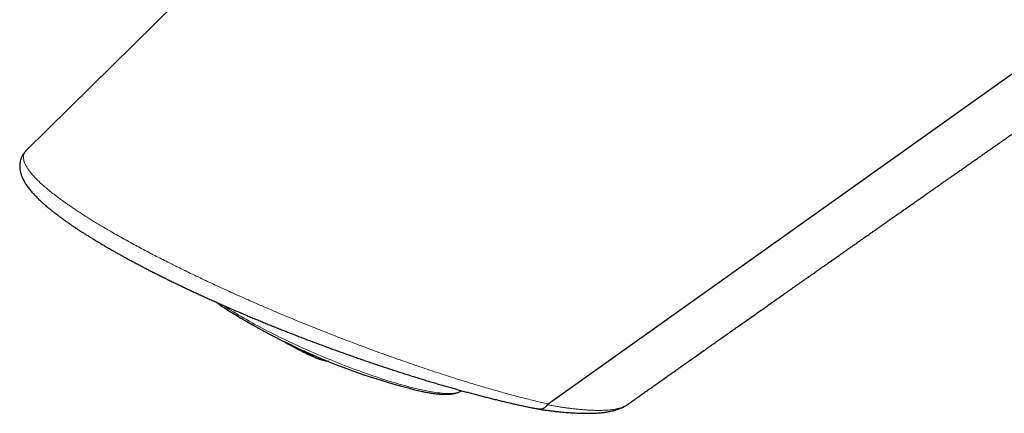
# Model space of a CAD drawing. Header units: millimetres. Extents: x 8 to 761, y 12 to 790.
# Tile 21 of 241: x 586 to 642, y 176 to 199. Entities that reach past the tile are written whole.
import ezdxf

# ---------------------------------------------------------------- set-up
doc = ezdxf.new("R2010")
doc.units = ezdxf.units.MM

msp = doc.modelspace()

# ---------------------------------------------------------------- linework, layer by layer
at = {"color": 7, "linetype": 'Continuous', "lineweight": 30}
for p, q in [((585.967, 191.373), (585.967, 191.373)), ((601.206, 180.192), (601.217, 180.187)), ((601.946, 179.76), (601.923, 179.771)), ((610.879, 177.441), (610.88, 177.441)), ((610.88, 177.441), (611.097, 177.525))]:
    msp.add_line(p, q, dxfattribs=at)
at = {"color": 252, "linetype": 'Continuous', "lineweight": 0}
msp.add_line((616.041, 176.77), (616.047, 176.769), dxfattribs=at)
at = {"color": 7, "linetype": 'Continuous', "lineweight": 30, "flags": 128}
for points in [[(638.019, 242.647), (611.993, 217.011), (585.966, 191.373)], [(616.047, 176.769), (649.21, 200.39), (682.378, 224.014)]]:
    msp.add_lwpolyline(points, dxfattribs=at)
at = {"color": 252, "linetype": 'Continuous', "lineweight": 0, "flags": 128}
msp.add_lwpolyline([(597.303, 182.462), (597.387, 182.406), (597.513, 182.323), (597.644, 182.239), (597.778, 182.154), (597.916, 182.068), (598.058, 181.982), (598.204, 181.894), (598.353, 181.806), (598.506, 181.718), (598.662, 181.628), (598.822, 181.538), (598.984, 181.448), (599.15, 181.357), (599.318, 181.266), (599.489, 181.175), (599.663, 181.084), (599.84, 180.992), (600.019, 180.9), (600.2, 180.809), (600.384, 180.717), (600.57, 180.625), (600.757, 180.534), (600.947, 180.443), (601.138, 180.352), (601.331, 180.261), (601.525, 180.171), (601.72, 180.081), (601.917, 179.992), (602.115, 179.904), (602.313, 179.816), (602.513, 179.729), (602.713, 179.643), (602.913, 179.557), (603.114, 179.473), (603.315, 179.389), (603.516, 179.306), (603.717, 179.225), (603.918, 179.144), (604.118, 179.065), (604.318, 178.987), (604.518, 178.91), (604.716, 178.835), (604.914, 178.761), (605.111, 178.689), (605.307, 178.617), (605.501, 178.548), (605.694, 178.48), (605.885, 178.414), (606.075, 178.349), (606.263, 178.286), (606.449, 178.225), (606.632, 178.166), (606.814, 178.109), (606.993, 178.053), (607.17, 178), (607.345, 177.948), (607.516, 177.898), (607.685, 177.851), (607.851, 177.805), (608.014, 177.762), (608.174, 177.721), (608.33, 177.682), (608.483, 177.645), (608.633, 177.61), (608.779, 177.577), (608.921, 177.547), (609.06, 177.519), (609.195, 177.494), (609.325, 177.47), (609.452, 177.449), (609.575, 177.431), (609.693, 177.414), (609.808, 177.4), (609.917, 177.389), (610.023, 177.38), (610.123, 177.373), (610.22, 177.368), (610.311, 177.366), (610.398, 177.367), (610.48, 177.37), (610.557, 177.375), (610.63, 177.383), (610.697, 177.393), (610.76, 177.405), (610.817, 177.42), (610.869, 177.437), (610.879, 177.441)], dxfattribs=at)
at = {"color": 7, "linetype": 'Continuous', "lineweight": 30}
for centre, radius, start, end in [((617.523, 214.06), 37.605, 237.5535, 256.471), ((601.377, 180.243), 0.172, 198.7575, 218.8661), ((607.771, 191.541), 13.143, 240.3648, 243.6914), ((603.819, 182.244), 3.044, 246.256, 261.9586)]:
    msp.add_arc(centre, radius, start, end, dxfattribs=at)
at = {"color": 252, "linetype": 'Continuous', "lineweight": 0}
for centre, radius, start, end in [((601.439, 180.22), 0.182, 197.7572, 218.3805), ((607.793, 191.524), 13.136, 240.3592, 243.6874), ((603.268, 182.472), 3.017, 244.5094, 256.0145), ((608.303, 191.135), 12.945, 240.9114, 243.5619)]:
    msp.add_arc(centre, radius, start, end, dxfattribs=at)
at = {"color": 7, "linetype": 'Continuous', "lineweight": 30}
for points, knots in [([(620.617, 176.729), (620.618, 176.729), (620.646, 176.749), (620.698, 176.786), (620.767, 176.835), (620.824, 176.876), (620.868, 176.907), (620.9, 176.929), (620.92, 176.943), (620.936, 176.954), (620.951, 176.965), (620.969, 176.978), (620.999, 176.999), (621.044, 177.031), (621.107, 177.075), (621.181, 177.128), (621.268, 177.189), (621.363, 177.256), (621.513, 177.363), (621.713, 177.504), (621.958, 177.677), (622.193, 177.843), (622.42, 178.003), (622.639, 178.158), (622.853, 178.309), (623.057, 178.454), (623.256, 178.594), (623.448, 178.729), (623.667, 178.884), (623.91, 179.056), (624.174, 179.242), (624.464, 179.446), (624.788, 179.675), (625.055, 179.863), (625.224, 179.983), (625.296, 180.034), (625.369, 180.085), (625.441, 180.136), (625.513, 180.186), (625.581, 180.234), (625.642, 180.278), (625.695, 180.315), (625.737, 180.345), (625.769, 180.367), (625.795, 180.385), (625.822, 180.404), (625.859, 180.43), (625.907, 180.464), (625.965, 180.505), (626.035, 180.554), (626.116, 180.612), (626.21, 180.677), (626.315, 180.752), (626.431, 180.833), (626.555, 180.921), (626.682, 181.01), (626.81, 181.101), (627.167, 181.352), (627.757, 181.767), (628.383, 182.208), (628.812, 182.51), (629.036, 182.668), (629.248, 182.816), (629.447, 182.956), (629.632, 183.087), (629.804, 183.208), (629.962, 183.319), (630.108, 183.422), (630.25, 183.521), (630.389, 183.619), (630.528, 183.717), (630.662, 183.811), (630.792, 183.903), (630.918, 183.991), (631.012, 184.057), (631.074, 184.101), (631.104, 184.122), (631.13, 184.14), (631.155, 184.158), (631.184, 184.178), (631.226, 184.207), (631.283, 184.247), (631.357, 184.299), (631.446, 184.362), (631.566, 184.446), (631.711, 184.548), (631.873, 184.662), (632.03, 184.772), (632.181, 184.878), (632.349, 184.996), (632.53, 185.123), (632.723, 185.259), (632.903, 185.385), (633.07, 185.503), (633.225, 185.611), (633.373, 185.716), (633.516, 185.816), (633.654, 185.912), (633.78, 186.001), (633.882, 186.073), (633.963, 186.13), (634.028, 186.175), (634.096, 186.223), (634.172, 186.276), (634.264, 186.341), (634.371, 186.416), (634.49, 186.5), (634.615, 186.587), (634.742, 186.676), (634.871, 186.766), (634.999, 186.857), (635.126, 186.945), (635.259, 187.039), (635.398, 187.136), (635.546, 187.24), (635.695, 187.345), (635.851, 187.454), (636.012, 187.567), (636.189, 187.691), (636.38, 187.825), (636.579, 187.964), (636.771, 188.099), (636.953, 188.226), (637.127, 188.349), (637.302, 188.471), (637.482, 188.597), (637.672, 188.73), (637.859, 188.861), (638.041, 188.989), (638.214, 189.11), (638.384, 189.229), (638.547, 189.343), (638.714, 189.46), (638.886, 189.581), (639.065, 189.706), (639.239, 189.828), (639.415, 189.951), (639.599, 190.08), (639.793, 190.216), (639.965, 190.336), (640.111, 190.439), (640.231, 190.522), (640.352, 190.608), (640.473, 190.692), (640.589, 190.773), (640.694, 190.846), (640.789, 190.913), (640.874, 190.973), (640.969, 191.039), (641.08, 191.116), (641.214, 191.21), (641.361, 191.313), (641.52, 191.425), (641.673, 191.531), (641.817, 191.632), (641.951, 191.726), (642.089, 191.822), (642.224, 191.917), (642.349, 192.005), (642.459, 192.082), (642.548, 192.144), (642.619, 192.193), (642.678, 192.234), (642.739, 192.277), (642.81, 192.327), (642.888, 192.381), (642.97, 192.439), (643.061, 192.502), (643.159, 192.571), (643.266, 192.646), (643.378, 192.724), (643.495, 192.806), (643.616, 192.89), (643.735, 192.974), (643.846, 193.051), (643.946, 193.121), (644.035, 193.183), (644.114, 193.239), (644.184, 193.288), (644.25, 193.334), (644.332, 193.391), (644.437, 193.464), (644.568, 193.556), (644.713, 193.657), (644.872, 193.769), (645.045, 193.889), (645.229, 194.018), (645.398, 194.136), (645.545, 194.239), (645.666, 194.323), (645.779, 194.402), (645.881, 194.474), (645.975, 194.539), (646.061, 194.599), (646.143, 194.656), (646.226, 194.714), (646.315, 194.777), (646.417, 194.848), (646.531, 194.928), (646.651, 195.011), (646.77, 195.095), (646.884, 195.174), (646.991, 195.249), (647.092, 195.319), (647.185, 195.384), (647.269, 195.443), (647.347, 195.497), (647.429, 195.555), (647.525, 195.621), (647.639, 195.701), (647.764, 195.789), (647.91, 195.891), (648.073, 196.005), (648.252, 196.13), (648.429, 196.253), (648.599, 196.372), (648.76, 196.484), (648.914, 196.591), (649.045, 196.683), (649.153, 196.758), (649.238, 196.817), (649.316, 196.872), (649.389, 196.923), (649.461, 196.973), (649.538, 197.027), (649.626, 197.088), (649.724, 197.157), (649.831, 197.231), (649.943, 197.31), (650.056, 197.388), (650.167, 197.466), (650.274, 197.541), (650.374, 197.611), (650.463, 197.672), (650.54, 197.726), (650.613, 197.777), (650.689, 197.83), (650.774, 197.89), (650.912, 197.986), (651.098, 198.115), (651.328, 198.276), (651.556, 198.435), (651.777, 198.589), (651.99, 198.738), (652.2, 198.884), (652.409, 199.03), (652.581, 199.15), (652.715, 199.244), (652.814, 199.312), (652.916, 199.384), (653.025, 199.46), (653.14, 199.54), (653.255, 199.62), (653.365, 199.697), (653.466, 199.767), (653.557, 199.83), (653.638, 199.887), (653.711, 199.938), (653.776, 199.983), (653.842, 200.029), (653.915, 200.08), (654.002, 200.141), (654.104, 200.212), (654.24, 200.306), (654.405, 200.421), (654.595, 200.554), (654.786, 200.687), (654.975, 200.819), (655.187, 200.966), (655.417, 201.127), (655.669, 201.303), (655.917, 201.476), (656.166, 201.649), (656.419, 201.825), (656.64, 201.979), (656.827, 202.11), (656.98, 202.216), (657.136, 202.325), (657.29, 202.432), (657.435, 202.533), (657.56, 202.62), (657.667, 202.694), (657.763, 202.761), (657.864, 202.831), (657.973, 202.908), (658.089, 202.988), (658.227, 203.084), (658.381, 203.192), (658.55, 203.31), (658.713, 203.423), (658.872, 203.534), (659.035, 203.647), (659.206, 203.766), (659.366, 203.877), (659.508, 203.977), (659.628, 204.06), (659.744, 204.141), (659.864, 204.224), (659.99, 204.312), (660.125, 204.406), (660.263, 204.502), (660.399, 204.597), (660.544, 204.698), (660.696, 204.804), (660.856, 204.915), (661.01, 205.022), (661.16, 205.127), (661.308, 205.23), (661.456, 205.333), (661.606, 205.437), (661.763, 205.546), (661.929, 205.662), (662.082, 205.769), (662.218, 205.863), (662.336, 205.945), (662.456, 206.029), (662.581, 206.115), (662.705, 206.202), (662.819, 206.281), (662.921, 206.352), (663.011, 206.415), (663.099, 206.476), (663.186, 206.537), (663.276, 206.6), (663.372, 206.666), (663.469, 206.734), (663.562, 206.799), (663.656, 206.864), (663.755, 206.933), (663.864, 207.009), (663.978, 207.088), (664.093, 207.168), (664.206, 207.246), (664.312, 207.32), (664.414, 207.391), (664.519, 207.464), (664.632, 207.543), (664.75, 207.625), (664.869, 207.708), (664.99, 207.792), (665.11, 207.876), (665.228, 207.958), (665.34, 208.035), (665.447, 208.11), (665.554, 208.185), (665.666, 208.262), (665.786, 208.346), (665.917, 208.437), (666.056, 208.533), (666.197, 208.632), (666.334, 208.726), (666.46, 208.815), (666.575, 208.894), (666.681, 208.968), (666.783, 209.039), (666.885, 209.11), (667.007, 209.195), (667.151, 209.295), (667.319, 209.412), (667.495, 209.534), (667.666, 209.653), (667.827, 209.765), (667.972, 209.866), (668.112, 209.963), (668.244, 210.055), (668.367, 210.14), (668.484, 210.222), (668.596, 210.3), (668.711, 210.38), (668.848, 210.475), (669.01, 210.587), (669.194, 210.716), (669.382, 210.846), (669.565, 210.973), (669.724, 211.084), (669.823, 211.152), (669.862, 211.18)], [0, 0, 0, 0, 0.000059, 0.001716, 0.003123, 0.004278, 0.005181, 0.005788, 0.006184, 0.006422, 0.006718, 0.007092, 0.007546, 0.008553, 0.009813, 0.011325, 0.013091, 0.015073, 0.017057, 0.02222, 0.02716, 0.031879, 0.036376, 0.040829, 0.045053, 0.049145, 0.053124, 0.056989, 0.060738, 0.066394, 0.071761, 0.076836, 0.084262, 0.0917, 0.093163, 0.094626, 0.096091, 0.097556, 0.099022, 0.100458, 0.101704, 0.102735, 0.103648, 0.104282, 0.104671, 0.10519, 0.10594, 0.106902, 0.108087, 0.109495, 0.111126, 0.113022, 0.115151, 0.117514, 0.12007, 0.122652, 0.125243, 0.127842, 0.144285, 0.161064, 0.165844, 0.170385, 0.174671, 0.178702, 0.182477, 0.185935, 0.189145, 0.192106, 0.194817, 0.197745, 0.200546, 0.203264, 0.2059, 0.208454, 0.210918, 0.211609, 0.212215, 0.212738, 0.21318, 0.213733, 0.214506, 0.2157, 0.2172, 0.219006, 0.221118, 0.224495, 0.227793, 0.230975, 0.234039, 0.236987, 0.241156, 0.245064, 0.248711, 0.252096, 0.255219, 0.258123, 0.261129, 0.263909, 0.266463, 0.268792, 0.270139, 0.271398, 0.272715, 0.274261, 0.276036, 0.278289, 0.280771, 0.283304, 0.285874, 0.288481, 0.291124, 0.293709, 0.296169, 0.299256, 0.302159, 0.305161, 0.308317, 0.311621, 0.315002, 0.319068, 0.323204, 0.327136, 0.330768, 0.334234, 0.33776, 0.341378, 0.345203, 0.349313, 0.352741, 0.356322, 0.3598, 0.363105, 0.366237, 0.369986, 0.373585, 0.377089, 0.380586, 0.384306, 0.388259, 0.392399, 0.394776, 0.3972, 0.39967, 0.40218, 0.404556, 0.406682, 0.408601, 0.410313, 0.411893, 0.414351, 0.41708, 0.420077, 0.423308, 0.426762, 0.429367, 0.432085, 0.434919, 0.437769, 0.440323, 0.442555, 0.444464, 0.445739, 0.44684, 0.448063, 0.44949, 0.451118, 0.452817, 0.454506, 0.456642, 0.458793, 0.461057, 0.463441, 0.465943, 0.468405, 0.470708, 0.47268, 0.474507, 0.476122, 0.477514, 0.478774, 0.48015, 0.482505, 0.485164, 0.488121, 0.491355, 0.494862, 0.498636, 0.502574, 0.505133, 0.507632, 0.509924, 0.512009, 0.513887, 0.515625, 0.517285, 0.518868, 0.520664, 0.522735, 0.525082, 0.527616, 0.530047, 0.532353, 0.534534, 0.53659, 0.538484, 0.540201, 0.541741, 0.543214, 0.545225, 0.547553, 0.55017, 0.552875, 0.556458, 0.560119, 0.563786, 0.567245, 0.570481, 0.57359, 0.576633, 0.578466, 0.580188, 0.581781, 0.583246, 0.584626, 0.586171, 0.587953, 0.589973, 0.59216, 0.594496, 0.596794, 0.599055, 0.601276, 0.603334, 0.605161, 0.606672, 0.608046, 0.609584, 0.611321, 0.613257, 0.617969, 0.622667, 0.627324, 0.63183, 0.636147, 0.640368, 0.644607, 0.648896, 0.650853, 0.652829, 0.654891, 0.65711, 0.659487, 0.661904, 0.66411, 0.666203, 0.668049, 0.669683, 0.671163, 0.67249, 0.673667, 0.67515, 0.676931, 0.67901, 0.681388, 0.685198, 0.689076, 0.692972, 0.696878, 0.700627, 0.705877, 0.710969, 0.716, 0.721028, 0.726164, 0.731444, 0.734489, 0.737605, 0.740792, 0.744002, 0.746979, 0.749683, 0.751617, 0.753492, 0.755542, 0.757773, 0.760181, 0.762604, 0.766189, 0.769623, 0.772931, 0.776125, 0.779352, 0.782853, 0.786566, 0.789113, 0.791548, 0.793869, 0.796249, 0.798834, 0.801572, 0.804486, 0.807286, 0.809883, 0.813318, 0.816566, 0.819684, 0.822727, 0.825728, 0.828732, 0.831732, 0.834894, 0.838323, 0.841896, 0.844253, 0.846628, 0.849077, 0.851621, 0.854219, 0.856662, 0.858607, 0.860431, 0.862207, 0.863947, 0.865765, 0.867724, 0.869789, 0.871697, 0.873424, 0.875492, 0.877744, 0.880101, 0.882463, 0.884793, 0.886957, 0.888953, 0.89105, 0.893361, 0.89585, 0.898286, 0.900624, 0.903243, 0.905645, 0.907834, 0.910045, 0.912182, 0.91442, 0.916866, 0.919541, 0.922422, 0.925322, 0.928203, 0.930748, 0.93308, 0.935197, 0.937238, 0.939318, 0.941438, 0.944701, 0.948095, 0.951701, 0.95549, 0.958513, 0.961542, 0.964401, 0.967059, 0.969573, 0.971946, 0.974182, 0.976458, 0.978966, 0.982545, 0.986364, 0.99026, 0.993983, 0.997582, 1, 1, 1, 1]), ([(585.947, 191.354), (585.939, 191.346), (585.912, 191.319), (585.869, 191.269), (585.819, 191.204), (585.774, 191.138), (585.734, 191.069), (585.699, 190.999), (585.668, 190.927), (585.643, 190.854), (585.622, 190.779), (585.606, 190.702), (585.594, 190.625), (585.588, 190.547), (585.586, 190.467), (585.589, 190.387), (585.596, 190.305), (585.609, 190.223), (585.626, 190.138), (585.649, 190.053), (585.677, 189.966), (585.71, 189.877), (585.749, 189.786), (585.794, 189.694), (585.844, 189.601), (585.899, 189.508), (585.959, 189.413), (586.025, 189.319), (586.095, 189.223), (586.171, 189.126), (586.25, 189.031), (586.332, 188.936), (586.418, 188.841), (586.508, 188.746), (586.601, 188.652), (586.698, 188.557), (586.798, 188.461), (586.902, 188.366), (587.01, 188.27), (587.121, 188.174), (587.235, 188.077), (587.353, 187.98), (587.474, 187.883), (587.598, 187.785), (587.726, 187.687), (587.856, 187.588), (587.991, 187.489), (588.129, 187.388), (588.27, 187.288), (588.414, 187.187), (588.561, 187.085), (588.711, 186.984), (588.863, 186.882), (589.018, 186.78), (589.177, 186.677), (589.34, 186.573), (589.506, 186.468), (589.675, 186.363), (589.847, 186.258), (590.022, 186.151), (590.2, 186.045), (590.382, 185.937), (590.567, 185.829), (590.754, 185.721), (590.944, 185.612), (591.136, 185.503), (591.331, 185.394), (591.529, 185.284), (591.73, 185.174), (591.933, 185.064), (592.138, 184.954), (592.346, 184.844), (592.555, 184.733), (592.768, 184.622), (592.983, 184.511), (593.201, 184.4), (593.421, 184.288), (593.644, 184.176), (593.869, 184.064), (594.096, 183.952), (594.326, 183.839), (594.558, 183.726), (594.793, 183.614), (595.029, 183.501), (595.267, 183.388), (595.508, 183.276), (595.751, 183.163), (595.995, 183.05), (596.242, 182.937), (596.492, 182.824), (596.743, 182.711), (596.998, 182.597), (597.254, 182.484), (597.512, 182.371), (597.772, 182.257), (598.035, 182.144), (598.299, 182.031), (598.566, 181.917), (598.834, 181.804), (599.103, 181.691), (599.374, 181.579), (599.646, 181.467), (599.92, 181.355), (600.196, 181.244), (600.473, 181.132), (600.752, 181.021), (601.031, 180.911), (601.313, 180.801), (601.595, 180.691), (601.88, 180.581), (602.166, 180.472), (602.453, 180.363), (602.74, 180.255), (603.029, 180.147), (603.318, 180.041), (603.608, 179.934), (603.899, 179.829), (604.19, 179.724), (604.482, 179.62), (604.775, 179.516), (605.067, 179.414), (605.36, 179.312), (605.653, 179.211), (605.947, 179.112), (606.239, 179.013), (606.532, 178.915), (606.824, 178.819), (607.117, 178.723), (607.41, 178.628), (607.702, 178.534), (607.993, 178.442), (608.283, 178.351), (608.572, 178.262), (608.861, 178.173), (609.148, 178.086), (609.435, 178.001), (609.72, 177.916), (610.006, 177.833), (610.29, 177.751), (610.574, 177.67), (610.856, 177.591), (611.136, 177.514), (611.414, 177.438), (611.691, 177.364), (611.967, 177.291), (612.24, 177.22), (612.511, 177.15), (612.78, 177.083), (613.046, 177.017), (613.311, 176.952), (613.574, 176.89), (613.835, 176.829), (614.094, 176.77), (614.35, 176.712), (614.604, 176.657), (614.856, 176.603), (615.096, 176.553), (615.315, 176.508), (615.45, 176.482), (615.513, 176.469)], [0, 0, 0, 0, 0.002254, 0.007959, 0.01351, 0.018935, 0.024135, 0.029339, 0.034498, 0.039631, 0.044757, 0.04989, 0.055048, 0.060251, 0.065517, 0.070863, 0.076306, 0.08186, 0.087616, 0.093526, 0.099603, 0.105856, 0.112283, 0.118872, 0.125599, 0.132432, 0.139014, 0.145945, 0.152844, 0.159681, 0.166436, 0.173099, 0.179663, 0.186126, 0.192486, 0.198917, 0.205217, 0.211457, 0.217645, 0.223784, 0.22988, 0.235938, 0.241963, 0.24796, 0.253812, 0.259722, 0.265609, 0.271471, 0.277301, 0.283096, 0.288851, 0.294561, 0.300224, 0.305865, 0.311545, 0.31721, 0.322863, 0.328508, 0.334147, 0.339785, 0.345424, 0.351066, 0.356715, 0.362339, 0.367956, 0.373572, 0.379186, 0.384799, 0.390409, 0.396016, 0.40162, 0.407219, 0.412814, 0.418418, 0.424041, 0.429674, 0.435318, 0.440976, 0.446648, 0.452335, 0.458038, 0.463759, 0.469492, 0.475235, 0.481, 0.486782, 0.492584, 0.49841, 0.504263, 0.510147, 0.516066, 0.522024, 0.528027, 0.534032, 0.540083, 0.546176, 0.552308, 0.558477, 0.564677, 0.570905, 0.577158, 0.583424, 0.589762, 0.596127, 0.602525, 0.608958, 0.615431, 0.621947, 0.628511, 0.635128, 0.641797, 0.648499, 0.655233, 0.662005, 0.668816, 0.675669, 0.682569, 0.689516, 0.6965, 0.703497, 0.710549, 0.717648, 0.724787, 0.731959, 0.739155, 0.746371, 0.753629, 0.760977, 0.768342, 0.775728, 0.783137, 0.790573, 0.798037, 0.805532, 0.813061, 0.820627, 0.828232, 0.83588, 0.843572, 0.851312, 0.859107, 0.866842, 0.874634, 0.882471, 0.890341, 0.898232, 0.90613, 0.914025, 0.921937, 0.929911, 0.937904, 0.945921, 0.953964, 0.962036, 0.970139, 0.978267, 0.986416, 0.993658, 1, 1, 1, 1]), ([(596.923, 182.631), (596.941, 182.617), (596.991, 182.579), (597.076, 182.517), (597.178, 182.444), (597.268, 182.38), (597.325, 182.341), (597.346, 182.327)], [0, 0, 0, 0, 0.139275, 0.381076, 0.621809, 0.861605, 1, 1, 1, 1]), ([(600.78, 180.396), (600.846, 180.356), (601.009, 180.26), (601.175, 180.171), (601.272, 180.118)], [0, 0, 0, 0, 0.41042, 1, 1, 1, 1]), ([(601.296, 180.107), (601.308, 180.102), (601.328, 180.094), (601.36, 180.096), (601.378, 180.105), (601.385, 180.109)], [0, 0, 0, 0, 0.411984, 0.745357, 1, 1, 1, 1]), ([(601.97, 179.749), (601.966, 179.752), (601.958, 179.759), (601.954, 179.777), (601.954, 179.795), (601.956, 179.812), (601.961, 179.83), (601.965, 179.842), (601.967, 179.848)], [0, 0, 0, 0, 0.295961, 0.4992838, 0.6451783, 0.7758769, 0.8932849, 1, 1, 1, 1]), ([(601.958, 179.755), (601.988, 179.74), (602.105, 179.682), (602.309, 179.586), (602.491, 179.503), (602.586, 179.462), (602.593, 179.458)], [0, 0, 0, 0, 0.1454343, 0.5559101, 0.9664995, 1, 1, 1, 1]), ([(602.593, 179.458), (602.602, 179.454), (602.622, 179.446), (602.653, 179.433), (602.689, 179.419), (602.73, 179.403), (602.775, 179.386), (602.825, 179.368), (602.902, 179.342), (603.006, 179.31), (603.14, 179.275), (603.273, 179.248), (603.362, 179.231), (603.405, 179.226), (603.405, 179.226)], [0, 0, 0, 0, 0.027351, 0.062229, 0.104681, 0.154735, 0.212404, 0.277483, 0.345367, 0.507483, 0.674807, 0.84734, 0.999369, 1, 1, 1, 1]), ([(608.729, 177.498), (608.763, 177.491), (608.838, 177.476), (608.952, 177.454), (609.073, 177.433), (609.19, 177.414), (609.305, 177.396), (609.418, 177.38), (609.527, 177.366), (609.635, 177.354), (609.74, 177.345), (609.843, 177.337), (609.944, 177.331), (610.043, 177.327), (610.141, 177.326), (610.236, 177.328), (610.33, 177.332), (610.423, 177.339), (610.513, 177.35), (610.601, 177.363), (610.685, 177.381), (610.764, 177.401), (610.828, 177.421), (610.866, 177.436), (610.878, 177.441)], [0, 0, 0, 0, 0.036482, 0.08216, 0.127939, 0.173834, 0.219862, 0.266048, 0.312416, 0.358999, 0.405834, 0.452965, 0.500442, 0.548319, 0.59665, 0.645473, 0.694789, 0.744499, 0.79432, 0.843415, 0.890885, 0.935911, 0.978086, 1, 1, 1, 1]), ([(616.002, 176.723), (615.994, 176.71), (615.977, 176.683), (615.947, 176.645), (615.916, 176.61), (615.871, 176.568), (615.823, 176.533), (615.772, 176.505), (615.719, 176.482), (615.665, 176.468), (615.611, 176.462), (615.569, 176.462), (615.536, 176.464), (615.518, 176.469), (615.513, 176.47)], [0, 0, 0, 0, 0.073213, 0.146934, 0.22226, 0.29814, 0.445481, 0.520266, 0.596141, 0.743594, 0.818436, 0.894367, 0.972497, 1, 1, 1, 1]), ([(615.532, 176.466), (615.539, 176.465), (615.619, 176.453), (615.766, 176.432), (615.975, 176.403), (616.179, 176.377), (616.383, 176.353), (616.583, 176.331), (616.779, 176.311), (616.971, 176.293), (617.16, 176.277), (617.346, 176.263), (617.527, 176.252), (617.705, 176.243), (617.879, 176.236), (618.049, 176.232), (618.215, 176.23), (618.377, 176.23), (618.536, 176.233), (618.691, 176.238), (618.842, 176.246), (618.989, 176.256), (619.132, 176.269), (619.271, 176.285), (619.407, 176.303), (619.538, 176.325), (619.666, 176.35), (619.79, 176.377), (619.909, 176.408), (620.024, 176.443), (620.134, 176.481), (620.239, 176.522), (620.338, 176.566), (620.431, 176.613), (620.518, 176.663), (620.58, 176.702), (620.611, 176.725), (620.616, 176.729)], [0, 0, 0, 0, 0.002782, 0.034026, 0.062884, 0.093324, 0.123755, 0.15419, 0.184632, 0.21503, 0.245623, 0.276185, 0.30673, 0.337269, 0.367814, 0.398376, 0.428968, 0.459609, 0.490386, 0.521132, 0.551864, 0.582598, 0.613344, 0.644112, 0.674881, 0.705737, 0.736447, 0.767084, 0.797567, 0.827782, 0.857582, 0.886792, 0.915234, 0.942735, 0.969349, 0.994816, 1, 1, 1, 1]), ([(616.047, 176.769), (616.044, 176.766), (616.036, 176.761), (616.026, 176.752), (616.017, 176.743), (616.009, 176.733), (616.005, 176.727), (616.002, 176.723)], [0, 0, 0, 0, 0.219268, 0.441468, 0.622922, 0.808986, 1, 1, 1, 1])]:
    msp.add_open_spline(points, degree=3, knots=knots, dxfattribs=at)
at = {"color": 252, "linetype": 'Continuous', "lineweight": 0}
for points, knots in [([(585.967, 191.373), (585.961, 191.368), (585.935, 191.344), (585.898, 191.296), (585.857, 191.23), (585.824, 191.152), (585.803, 191.061), (585.799, 190.955), (585.813, 190.842), (585.845, 190.723), (585.896, 190.595), (585.965, 190.463), (586.05, 190.326), (586.151, 190.184), (586.271, 190.035), (586.406, 189.881), (586.557, 189.724), (586.723, 189.562), (586.905, 189.394), (587.106, 189.22), (587.325, 189.038), (587.536, 188.871), (587.732, 188.721), (587.909, 188.59), (588.092, 188.456), (588.283, 188.321), (588.48, 188.183), (588.686, 188.044), (588.899, 187.901), (589.12, 187.757), (589.349, 187.61), (589.586, 187.461), (589.83, 187.309), (590.082, 187.156), (590.342, 187), (590.608, 186.843), (590.79, 186.737), (590.882, 186.684)], [0, 0, 0, 0, 0.008093, 0.037412, 0.066884, 0.096372, 0.13459, 0.172844, 0.209803, 0.24676, 0.283869, 0.320978, 0.355914, 0.39085, 0.425939, 0.461028, 0.494356, 0.527685, 0.561172, 0.594658, 0.628334, 0.66201, 0.684587, 0.707168, 0.729745, 0.752043, 0.774345, 0.796643, 0.819081, 0.841522, 0.863959, 0.886556, 0.909157, 0.931753, 0.954501, 0.977252, 1, 1, 1, 1]), ([(590.882, 186.684), (591, 186.616), (591.238, 186.48), (591.606, 186.273), (591.976, 186.069), (592.348, 185.867), (592.721, 185.667), (593.095, 185.47), (593.47, 185.276), (593.844, 185.084), (594.191, 184.908), (594.509, 184.75), (594.841, 184.585), (595.223, 184.398), (595.655, 184.189), (596.092, 183.981), (596.531, 183.775), (596.972, 183.57), (597.414, 183.367), (597.859, 183.165), (598.305, 182.965), (598.751, 182.767), (599.203, 182.569), (599.661, 182.371), (600.124, 182.173), (600.586, 181.978), (601.089, 181.768), (601.63, 181.544), (602.21, 181.308), (602.775, 181.082), (603.325, 180.865), (603.859, 180.656), (604.342, 180.47), (604.775, 180.305), (605.18, 180.153), (605.605, 179.994), (606.099, 179.812), (606.639, 179.616), (607.223, 179.408), (607.801, 179.204), (608.376, 179.006), (608.944, 178.813), (609.508, 178.626), (610.066, 178.444), (610.617, 178.267), (611.116, 178.111), (611.563, 177.974), (611.998, 177.843), (612.461, 177.706), (612.907, 177.578), (613.303, 177.466), (613.683, 177.361), (614.087, 177.252), (614.514, 177.14), (614.922, 177.037), (615.31, 176.941), (615.68, 176.853), (615.922, 176.797), (616.041, 176.77), (616.041, 176.77)], [0, 0, 0, 0, 0.016263, 0.032531, 0.048795, 0.064195, 0.0796, 0.095001, 0.10969, 0.124383, 0.139072, 0.149972, 0.160872, 0.176938, 0.193013, 0.209088, 0.225154, 0.241111, 0.257075, 0.27304, 0.288997, 0.304894, 0.32079, 0.337219, 0.353655, 0.370091, 0.386521, 0.40724, 0.427964, 0.448684, 0.468053, 0.487426, 0.506795, 0.520934, 0.535072, 0.551662, 0.568253, 0.590502, 0.612756, 0.635005, 0.65753, 0.68006, 0.702586, 0.725437, 0.748293, 0.771144, 0.788414, 0.805685, 0.827657, 0.849629, 0.865741, 0.881853, 0.902352, 0.922853, 0.943351, 0.962233, 0.981116, 0.999998, 1, 1, 1, 1]), ([(601.243, 180.136), (601.145, 180.188), (600.991, 180.271), (600.841, 180.36), (600.786, 180.393)], [0, 0, 0, 0, 0.635752, 1, 1, 1, 1]), ([(616.002, 176.723), (616.098, 176.706), (616.29, 176.671), (616.568, 176.624), (616.84, 176.582), (617.105, 176.543), (617.363, 176.509), (617.614, 176.48), (617.856, 176.455), (618.092, 176.434), (618.32, 176.418), (618.541, 176.406), (618.753, 176.399), (618.957, 176.396), (619.153, 176.399), (619.34, 176.406), (619.517, 176.418), (619.685, 176.435), (619.843, 176.458), (619.989, 176.484), (620.124, 176.516), (620.247, 176.551), (620.36, 176.592), (620.46, 176.636), (620.547, 176.682), (620.595, 176.714), (620.618, 176.73)], [0, 0, 0, 0, 0.041579, 0.083158, 0.124794, 0.166431, 0.20832, 0.25021, 0.292159, 0.334108, 0.376502, 0.418896, 0.461355, 0.503814, 0.546689, 0.589565, 0.632512, 0.675459, 0.718416, 0.761393, 0.802693, 0.843994, 0.885369, 0.926743, 0.964743, 1, 1, 1, 1])]:
    msp.add_open_spline(points, degree=3, knots=knots, dxfattribs=at)

doc.saveas('drawing.dxf')
